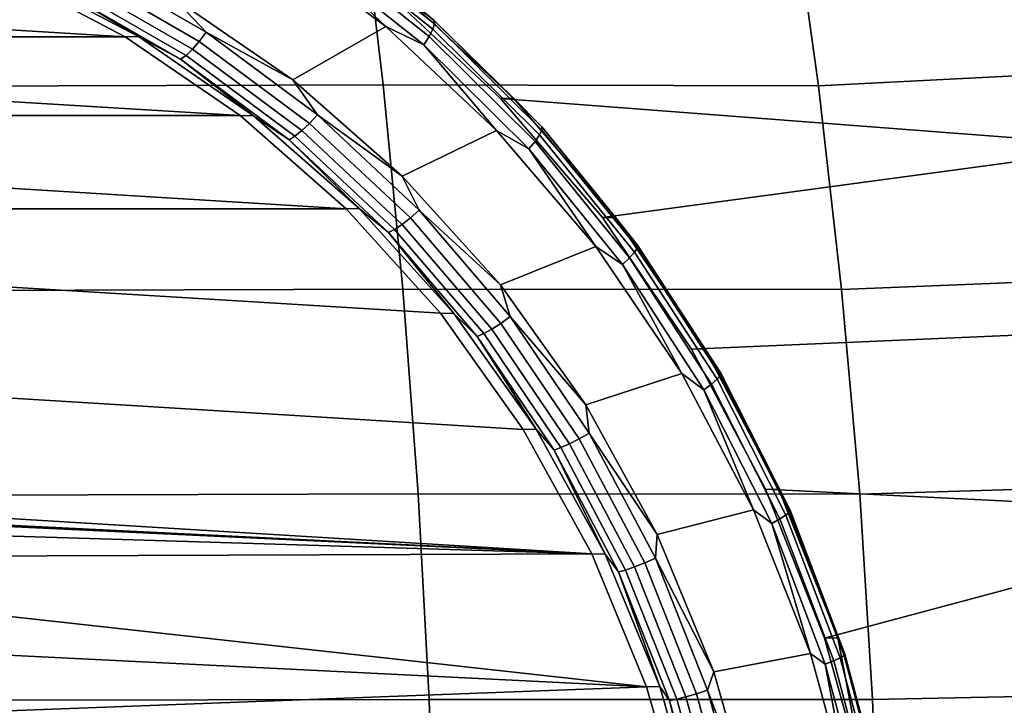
# Model space of a CAD drawing. Header units: metres. Extents: x -25 to 132, y -25 to 47.
# Tile 141 of 153: x 120.01 to 124.38, y 1.8 to 4.84. Entities that reach past the tile are written whole.
import ezdxf

# ---------------------------------------------------------------- set-up
doc = ezdxf.new("R2010")
doc.units = ezdxf.units.M
doc.layers.add('solid_12_061_031_XXX', color=7, linetype='CONTINUOUS')

msp = doc.modelspace()

# ---------------------------------------------------------------- linework, layer by layer
at = {"layer": 'solid_12_061_031_XXX'}
for points in [[(125.323326, 5.558658, 102.005211), (123.428436, 5.443998, 101.667526), (123.553513, 4.544759, 101.723648), (125.473663, 4.641892, 102.061874)], [(119.611237, 5.443544, 100.921036), (119.697411, 4.542395, 100.978638), (121.622757, 4.548489, 101.360474), (121.516792, 5.449626, 101.303139)], [(121.516792, 5.449626, 101.303139), (121.622757, 4.548489, 101.360474), (123.553513, 4.544759, 101.723648), (123.428436, 5.443998, 101.667526)], [(121.326401, 5.250185, 78.253426), (121.69326, 4.96463, 78.419716), (121.849289, 4.834535, 78.413292)], [(121.326401, 5.250185, 78.253426), (121.849289, 4.834535, 78.413292), (121.851021, 4.819287, 78.363335), (121.329781, 5.233625, 78.203972)], [(121.095894, 5.206497, 78.027946), (121.633957, 4.807037, 78.192451), (121.221992, 4.571053, 78.066498), (120.692207, 4.935638, 77.904526)], [(121.291763, 5.132964, 78.094902), (121.633957, 4.807037, 78.192451), (121.095894, 5.206497, 78.027946)], [(121.324814, 5.207279, 78.159111), (121.84343, 4.795026, 78.317665), (121.827042, 4.763409, 78.279419), (121.311844, 5.172944, 78.12191)], [(121.329781, 5.233625, 78.203972), (121.851021, 4.819287, 78.363335), (121.84343, 4.795026, 78.317665), (121.324814, 5.207279, 78.159111)], [(121.311844, 5.172944, 78.12191), (121.827042, 4.763409, 78.279419), (121.802971, 4.726595, 78.25119), (121.291763, 5.132964, 78.094902)], [(121.291763, 5.132964, 78.094902), (121.802971, 4.726595, 78.25119), (121.633957, 4.807037, 78.192451)], [(120.8069, 4.741617, 77.967636), (120.281288, 5.045385, 77.806946), (120.307175, 5.088885, 77.793938), (120.837311, 4.782498, 77.956017)], [(120.692207, 4.935638, 77.904526), (120.837311, 4.782498, 77.956017), (120.307175, 5.088885, 77.793938)], [(115.218147, 4.762359, 76.649216), (115.76651, 5.05053, 76.816864), (120.479088, 4.762359, 78.257645)], [(115.76651, 5.05053, 76.816864), (119.930733, 5.05053, 78.089996), (120.479088, 4.762359, 78.257645)], [(120.479088, 4.762359, 78.257645), (119.930733, 5.05053, 78.089996), (119.990349, 5.050189, 77.899086), (120.536934, 4.76314, 78.066193)], [(120.536934, 4.76314, 78.066193), (119.990349, 5.050189, 77.899086), (120.207062, 4.96142, 77.911423)], [(120.776505, 4.706521, 77.991631), (120.254784, 5.008039, 77.832123), (120.281288, 5.045385, 77.806946), (120.8069, 4.741617, 77.967636)], [(124.46347, 5.025564, 79.475792), (124.929276, 4.274808, 79.61821), (122.143311, 4.488934, 78.766449), (121.633606, 4.965185, 78.610619)], [(120.72393, 4.662708, 78.069443), (120.207062, 4.96142, 77.911423), (120.229469, 4.9794, 77.867767), (120.748199, 4.679605, 78.02636)], [(120.748199, 4.679605, 78.02636), (120.229469, 4.9794, 77.867767), (120.254784, 5.008039, 77.832123), (120.776505, 4.706521, 77.991631)], [(120.536934, 4.76314, 78.066193), (120.207062, 4.96142, 77.911423), (120.72393, 4.662708, 78.069443)], [(120.692207, 4.935638, 77.904526), (121.221992, 4.571053, 78.066498), (120.837311, 4.782498, 77.956017)], [(121.633606, 4.965185, 78.610619), (122.143311, 4.488934, 78.766449), (122.201027, 4.490128, 78.574959), (121.69326, 4.96463, 78.419716)], [(121.849289, 4.834535, 78.413292), (121.69326, 4.96463, 78.419716), (122.201027, 4.490128, 78.574959)], [(121.633957, 4.807037, 78.192451), (122.125824, 4.347066, 78.342827), (121.707657, 4.144615, 78.214981), (121.221992, 4.571053, 78.066498)], [(121.802971, 4.726595, 78.25119), (122.125824, 4.347066, 78.342827), (121.633957, 4.807037, 78.192451)], [(121.851021, 4.819287, 78.363335), (122.326355, 4.348447, 78.508659), (122.316376, 4.326556, 78.462265), (121.84343, 4.795026, 78.317665)], [(121.849289, 4.834535, 78.413292), (122.201027, 4.490128, 78.574959), (122.326134, 4.362205, 78.559074)], [(121.849289, 4.834535, 78.413292), (122.326134, 4.362205, 78.559074), (122.326355, 4.348447, 78.508659), (121.851021, 4.819287, 78.363335)], [(114.70871, 4.412275, 76.493462), (115.218147, 4.762359, 76.649216), (120.988533, 4.412275, 78.413399)], [(115.218147, 4.762359, 76.649216), (120.479088, 4.762359, 78.257645), (120.988533, 4.412275, 78.413399)], [(120.988533, 4.412275, 78.413399), (120.479088, 4.762359, 78.257645), (120.536934, 4.76314, 78.066193), (121.047958, 4.411677, 78.222427)], [(121.047958, 4.411677, 78.222427), (120.536934, 4.76314, 78.066193), (120.72393, 4.662708, 78.069443)], [(121.296677, 4.378221, 78.117378), (120.8069, 4.741617, 77.967636), (120.837311, 4.782498, 77.956017), (121.331314, 4.415969, 78.107048)], [(121.221992, 4.571053, 78.066498), (121.331314, 4.415969, 78.107048), (120.837311, 4.782498, 77.956017)], [(121.827042, 4.763409, 78.279419), (122.296867, 4.298028, 78.423058), (122.269173, 4.264811, 78.393723), (121.802971, 4.726595, 78.25119)], [(121.84343, 4.795026, 78.317665), (122.316376, 4.326556, 78.462265), (122.296867, 4.298028, 78.423058), (121.827042, 4.763409, 78.279419)], [(121.262657, 4.345814, 78.140266), (120.776505, 4.706521, 77.991631), (120.8069, 4.741617, 77.967636), (121.296677, 4.378221, 78.117378)], [(121.802971, 4.726595, 78.25119), (122.269173, 4.264811, 78.393723), (122.125824, 4.347066, 78.342827)], [(121.205559, 4.305359, 78.216698), (120.72393, 4.662708, 78.069443), (120.748199, 4.679605, 78.02636), (121.231575, 4.320961, 78.174141)], [(121.231575, 4.320961, 78.174141), (120.748199, 4.679605, 78.02636), (120.776505, 4.706521, 77.991631), (121.262657, 4.345814, 78.140266)], [(121.047958, 4.411677, 78.222427), (120.72393, 4.662708, 78.069443), (121.205559, 4.305359, 78.216698)], [(125.473663, 4.641892, 102.061874), (123.553513, 4.544759, 101.723648), (123.656136, 3.640961, 101.769699), (125.597038, 3.719707, 102.108376)], [(119.697411, 4.542395, 100.978638), (119.768143, 3.63777, 101.025909), (121.709709, 3.643312, 101.407532), (121.622757, 4.548489, 101.360474)], [(121.221992, 4.571053, 78.066498), (121.707657, 4.144615, 78.214981), (121.331314, 4.415969, 78.107048)], [(121.622757, 4.548489, 101.360474), (121.709709, 3.643312, 101.407532), (123.656136, 3.640961, 101.769699), (123.553513, 4.544759, 101.723648)], [(122.143311, 4.488934, 78.766449), (122.595291, 3.960144, 78.904633), (122.654793, 3.95916, 78.713692), (122.201027, 4.490128, 78.574959)], [(124.929276, 4.274808, 79.61821), (122.595291, 3.960144, 78.904633), (122.143311, 4.488934, 78.766449)], [(122.326134, 4.362205, 78.559074), (122.201027, 4.490128, 78.574959), (122.654793, 3.95916, 78.713692)], [(114.238914, 3.999739, 76.349838), (114.70871, 4.412275, 76.493462), (121.458328, 3.999739, 78.55703)], [(114.70871, 4.412275, 76.493462), (120.988533, 4.412275, 78.413399), (121.458328, 3.999739, 78.55703)], [(121.458328, 3.999739, 78.55703), (120.988533, 4.412275, 78.413399), (121.047958, 4.411677, 78.222427), (121.516502, 4.000555, 78.365677)], [(121.516502, 4.000555, 78.365677), (121.047958, 4.411677, 78.222427), (121.205559, 4.305359, 78.216698)], [(121.744469, 3.959766, 78.25428), (121.296677, 4.378221, 78.117378), (121.331314, 4.415969, 78.107048), (121.782967, 3.993906, 78.245132)], [(121.707657, 4.144615, 78.214981), (121.782967, 3.993906, 78.245132), (121.331314, 4.415969, 78.107048)], [(121.707138, 3.930456, 78.276154), (121.262657, 4.345814, 78.140266), (121.296677, 4.378221, 78.117378), (121.744469, 3.959766, 78.25428)], [(121.673515, 3.907979, 78.30925), (121.231575, 4.320961, 78.174141), (121.262657, 4.345814, 78.140266), (121.707138, 3.930456, 78.276154)], [(122.125824, 4.347066, 78.342827), (122.565277, 3.832439, 78.47718), (122.142647, 3.662117, 78.347969), (121.707657, 4.144615, 78.214981)], [(122.269173, 4.264811, 78.393723), (122.565277, 3.832439, 78.47718), (122.125824, 4.347066, 78.342827)], [(122.316376, 4.326556, 78.462265), (122.738113, 3.807361, 78.591202), (122.715828, 3.782257, 78.551147), (122.296867, 4.298028, 78.423058)], [(122.326355, 4.348447, 78.508659), (122.750229, 3.826625, 78.638252), (122.738113, 3.807361, 78.591202), (122.316376, 4.326556, 78.462265)], [(122.326134, 4.362205, 78.559074), (122.654793, 3.95916, 78.713692), (122.751343, 3.838732, 78.689079)], [(122.326134, 4.362205, 78.559074), (122.751343, 3.838732, 78.689079), (122.750229, 3.826625, 78.638252), (122.326355, 4.348447, 78.508659)], [(121.645897, 3.893868, 78.351318), (121.205559, 4.305359, 78.216698), (121.231575, 4.320961, 78.174141), (121.673515, 3.907979, 78.30925)], [(121.516502, 4.000555, 78.365677), (121.205559, 4.305359, 78.216698), (121.645897, 3.893868, 78.351318)], [(122.296867, 4.298028, 78.423058), (122.715828, 3.782257, 78.551147), (122.684891, 3.753025, 78.520821), (122.269173, 4.264811, 78.393723)], [(122.269173, 4.264811, 78.393723), (122.684891, 3.753025, 78.520821), (122.565277, 3.832439, 78.47718)], [(124.929276, 4.274808, 79.61821), (125.318138, 3.477598, 79.737091), (122.990669, 3.377209, 79.025513), (122.595291, 3.960144, 78.904633)], [(121.707657, 4.144615, 78.214981), (122.142647, 3.662117, 78.347969), (121.782967, 3.993906, 78.245132)], [(122.242996, 3.021589, 78.796928), (113.820137, 3.53605, 76.221802), (114.238914, 3.999739, 76.349838), (121.877106, 3.53605, 78.685066)], [(114.238914, 3.999739, 76.349838), (121.458328, 3.999739, 78.55703), (121.877106, 3.53605, 78.685066)], [(121.877106, 3.53605, 78.685066), (121.458328, 3.999739, 78.55703), (121.516502, 4.000555, 78.365677), (121.936241, 3.535332, 78.494003)], [(121.936241, 3.535332, 78.494003), (121.516502, 4.000555, 78.365677), (121.645897, 3.893868, 78.351318)], [(122.144638, 3.491515, 78.376625), (121.744469, 3.959766, 78.25428), (121.782967, 3.993906, 78.245132), (122.186592, 3.521618, 78.36853)], [(122.142647, 3.662117, 78.347969), (122.186592, 3.521618, 78.36853), (121.782967, 3.993906, 78.245132)], [(122.068451, 3.445851, 78.43), (121.673515, 3.907979, 78.30925), (121.707138, 3.930456, 78.276154), (122.104347, 3.465671, 78.397591)], [(122.104347, 3.465671, 78.397591), (121.707138, 3.930456, 78.276154), (121.744469, 3.959766, 78.25428), (122.144638, 3.491515, 78.376625)], [(122.595291, 3.960144, 78.904633), (122.990669, 3.377209, 79.025513), (123.048859, 3.378404, 78.834167), (122.654793, 3.95916, 78.713692)], [(122.751343, 3.838732, 78.689079), (122.654793, 3.95916, 78.713692), (123.048859, 3.378404, 78.834167)], [(122.039406, 3.433409, 78.471626), (121.645897, 3.893868, 78.351318), (121.673515, 3.907979, 78.30925), (122.068451, 3.445851, 78.43)], [(121.936241, 3.535332, 78.494003), (121.645897, 3.893868, 78.351318), (122.039406, 3.433409, 78.471626)], [(122.565277, 3.832439, 78.47718), (122.946899, 3.269475, 78.593857), (122.521172, 3.129958, 78.463699), (122.142647, 3.662117, 78.347969)], [(122.684891, 3.753025, 78.520821), (122.946899, 3.269475, 78.593857), (122.565277, 3.832439, 78.47718)], [(122.738113, 3.807361, 78.591202), (123.103699, 3.243528, 78.702972), (123.079002, 3.222142, 78.662178), (122.715828, 3.782257, 78.551147)], [(122.750229, 3.826625, 78.638252), (123.117661, 3.259939, 78.750587), (123.103699, 3.243528, 78.702972), (122.738113, 3.807361, 78.591202)], [(122.751343, 3.838732, 78.689079), (123.119942, 3.270254, 78.801773), (123.117661, 3.259939, 78.750587), (122.750229, 3.826625, 78.638252)], [(122.751343, 3.838732, 78.689079), (123.048859, 3.378404, 78.834167), (123.119942, 3.270254, 78.801773)], [(122.715828, 3.782257, 78.551147), (123.079002, 3.222142, 78.662178), (123.045258, 3.197239, 78.630997), (122.684891, 3.753025, 78.520821)], [(122.684891, 3.753025, 78.520821), (123.045258, 3.197239, 78.630997), (122.946899, 3.269475, 78.593857)], [(125.597038, 3.719707, 102.108376), (123.656136, 3.640961, 101.769699), (123.736168, 2.733594, 101.805634), (125.69326, 2.793265, 102.144653)], [(119.768143, 3.63777, 101.025909), (119.823318, 2.730443, 101.06279), (121.777534, 2.734985, 101.444244), (121.709709, 3.643312, 101.407532)], [(121.709709, 3.643312, 101.407532), (121.777534, 2.734985, 101.444244), (123.736168, 2.733594, 101.805634), (123.656136, 3.640961, 101.769699)], [(122.142647, 3.662117, 78.347969), (122.521172, 3.129958, 78.463699), (122.186592, 3.521618, 78.36853)], [(122.548485, 2.469056, 78.890327), (113.454247, 3.021589, 76.10994), (113.820137, 3.53605, 76.221802), (122.242996, 3.021589, 78.796928)], [(122.242996, 3.021589, 78.796928), (121.877106, 3.53605, 78.685066), (121.936241, 3.535332, 78.494003), (122.301491, 3.022299, 78.605675)], [(122.301491, 3.022299, 78.605675), (121.936241, 3.535332, 78.494003), (122.039406, 3.433409, 78.471626)], [(122.492157, 2.979356, 78.482872), (122.144638, 3.491515, 78.376625), (122.186592, 3.521618, 78.36853), (122.537102, 3.005043, 78.475693)], [(122.521172, 3.129958, 78.463699), (122.537102, 3.005043, 78.475693), (122.186592, 3.521618, 78.36853)], [(122.411423, 2.94039, 78.534859), (122.068451, 3.445851, 78.43), (122.104347, 3.465671, 78.397591), (122.449287, 2.957303, 78.503052)], [(122.449287, 2.957303, 78.503052), (122.104347, 3.465671, 78.397591), (122.144638, 3.491515, 78.376625), (122.492157, 2.979356, 78.482872)], [(125.318138, 3.477598, 79.737091), (125.624496, 2.641977, 79.830757), (123.319138, 2.756288, 79.125938), (122.990669, 3.377209, 79.025513)], [(122.381142, 2.929773, 78.576103), (122.039406, 3.433409, 78.471626), (122.068451, 3.445851, 78.43), (122.411423, 2.94039, 78.534859)], [(122.301491, 3.022299, 78.605675), (122.039406, 3.433409, 78.471626), (122.381142, 2.929773, 78.576103)], [(122.990669, 3.377209, 79.025513), (123.319138, 2.756288, 79.125938), (123.378258, 2.755162, 78.934875), (123.048859, 3.378404, 78.834167)], [(123.119942, 3.270254, 78.801773), (123.048859, 3.378404, 78.834167), (123.378258, 2.755162, 78.934875)], [(122.946899, 3.269475, 78.593857), (123.265778, 2.66543, 78.691345), (122.838013, 2.555429, 78.560562), (122.521172, 3.129958, 78.463699)], [(123.045258, 3.197239, 78.630997), (123.265778, 2.66543, 78.691345), (122.946899, 3.269475, 78.593857)], [(123.103699, 3.243528, 78.702972), (123.408844, 2.641668, 78.796265), (123.382133, 2.62425, 78.75486), (123.079002, 3.222142, 78.662178)], [(123.117661, 3.259939, 78.750587), (123.424355, 2.655034, 78.844353), (123.408844, 2.641668, 78.796265), (123.103699, 3.243528, 78.702972)], [(123.119942, 3.270254, 78.801773), (123.427597, 2.663434, 78.895828), (123.424355, 2.655034, 78.844353), (123.117661, 3.259939, 78.750587)], [(123.119942, 3.270254, 78.801773), (123.378258, 2.755162, 78.934875), (123.427597, 2.663434, 78.895828)], [(123.079002, 3.222142, 78.662178), (123.382133, 2.62425, 78.75486), (123.346046, 2.603968, 78.722954), (123.045258, 3.197239, 78.630997)], [(123.045258, 3.197239, 78.630997), (123.346046, 2.603968, 78.722954), (123.265778, 2.66543, 78.691345)], [(122.521172, 3.129958, 78.463699), (122.838013, 2.555429, 78.560562), (122.537102, 3.005043, 78.475693)], [(113.454247, 3.021589, 76.10994), (122.548485, 2.469056, 78.890327), (117.848618, 2.699582, 77.45343)], [(122.548485, 2.469056, 78.890327), (122.242996, 3.021589, 78.796928), (122.301491, 3.022299, 78.605675), (122.607315, 2.468395, 78.699173)], [(122.607315, 2.468395, 78.699173), (122.301491, 3.022299, 78.605675), (122.381142, 2.929773, 78.576103)], [(122.737633, 2.411745, 78.591209), (122.449287, 2.957303, 78.503052), (122.492157, 2.979356, 78.482872), (122.782654, 2.429729, 78.571686)], [(122.782654, 2.429729, 78.571686), (122.492157, 2.979356, 78.482872), (122.537102, 3.005043, 78.475693), (122.830101, 2.450678, 78.565277)], [(122.838013, 2.555429, 78.560562), (122.830101, 2.450678, 78.565277), (122.537102, 3.005043, 78.475693)], [(122.666801, 2.389294, 78.663445), (122.381142, 2.929773, 78.576103), (122.411423, 2.94039, 78.534859), (122.69812, 2.397952, 78.622505)], [(122.607315, 2.468395, 78.699173), (122.381142, 2.929773, 78.576103), (122.666801, 2.389294, 78.663445)], [(122.69812, 2.397952, 78.622505), (122.411423, 2.94039, 78.534859), (122.449287, 2.957303, 78.503052), (122.737633, 2.411745, 78.591209)], [(123.319138, 2.756288, 79.125938), (123.580215, 2.096396, 79.205757), (123.638863, 2.097272, 79.014549), (123.378258, 2.755162, 78.934875)], [(125.624496, 2.641977, 79.830757), (123.580215, 2.096396, 79.205757), (123.319138, 2.756288, 79.125938)], [(123.427597, 2.663434, 78.895828), (123.378258, 2.755162, 78.934875), (123.638863, 2.097272, 79.014549)], [(125.69326, 2.793265, 102.144653), (123.736168, 2.733594, 101.805634), (123.793472, 1.823651, 101.831375), (125.762169, 1.863726, 102.170647)], [(119.823318, 2.730443, 101.06279), (119.862854, 1.821189, 101.089218), (121.826103, 1.824397, 101.470543), (121.777534, 2.734985, 101.444244)], [(121.777534, 2.734985, 101.444244), (121.826103, 1.824397, 101.470543), (123.793472, 1.823651, 101.831375), (123.736168, 2.733594, 101.805634)], [(122.548485, 2.469056, 78.890327), (118.21608, 2.672518, 77.565773), (117.848618, 2.699582, 77.45343)], [(122.548485, 2.469056, 78.890327), (118.575951, 2.59023, 77.675797), (118.21608, 2.672518, 77.565773)], [(123.265778, 2.66543, 78.691345), (123.517868, 2.028034, 78.768417), (123.088783, 1.94661, 78.637238), (122.838013, 2.555429, 78.560562)], [(123.346046, 2.603968, 78.722954), (123.517868, 2.028034, 78.768417), (123.265778, 2.66543, 78.691345)], [(123.382133, 2.62425, 78.75486), (123.621666, 1.995591, 78.828087), (123.583733, 1.980168, 78.795624), (123.346046, 2.603968, 78.722954)], [(123.408844, 2.641668, 78.796265), (123.649971, 2.008837, 78.86998), (123.621666, 1.995591, 78.828087), (123.382133, 2.62425, 78.75486)], [(123.424355, 2.655034, 78.844353), (123.666695, 2.019001, 78.918442), (123.649971, 2.008837, 78.86998), (123.408844, 2.641668, 78.796265)], [(123.427597, 2.663434, 78.895828), (123.670708, 2.025389, 78.970154), (123.666695, 2.019001, 78.918442), (123.424355, 2.655034, 78.844353)], [(123.427597, 2.663434, 78.895828), (123.638863, 2.097272, 79.014549), (123.670708, 2.025389, 78.970154)], [(125.624496, 2.641977, 79.830757), (125.846352, 1.777645, 79.898582), (123.768669, 1.414037, 79.263374), (123.580215, 2.096396, 79.205757)], [(122.548485, 2.469056, 78.890327), (118.921234, 2.456006, 77.781364), (118.575951, 2.59023, 77.675797)], [(123.346046, 2.603968, 78.722954), (123.583733, 1.980168, 78.795624), (123.517868, 2.028034, 78.768417)], [(122.838013, 2.555429, 78.560562), (123.088783, 1.94661, 78.637238), (122.830101, 2.450678, 78.565277)], [(122.548485, 2.469056, 78.890327), (122.790833, 1.880629, 78.964417), (119.244354, 2.271033, 77.88015), (118.921234, 2.456006, 77.781364)], [(122.790833, 1.880629, 78.964417), (122.548485, 2.469056, 78.890327), (122.607315, 2.468395, 78.699173), (122.849571, 1.881111, 78.773239)], [(122.849571, 1.881111, 78.773239), (122.607315, 2.468395, 78.699173), (122.666801, 2.389294, 78.663445)], [(123.012474, 1.849548, 78.641953), (122.782654, 2.429729, 78.571686), (122.830101, 2.450678, 78.565277), (123.061905, 1.865494, 78.636139)], [(123.088783, 1.94661, 78.637238), (123.061905, 1.865494, 78.636139), (122.830101, 2.450678, 78.565277)], [(122.924927, 1.825359, 78.691849), (122.69812, 2.397952, 78.622505), (122.737633, 2.411745, 78.591209), (122.965752, 1.835858, 78.66095)], [(122.965752, 1.835858, 78.66095), (122.737633, 2.411745, 78.591209), (122.782654, 2.429729, 78.571686), (123.012474, 1.849548, 78.641953)], [(122.892792, 1.818768, 78.732536), (122.666801, 2.389294, 78.663445), (122.69812, 2.397952, 78.622505), (122.924927, 1.825359, 78.691849)], [(122.849571, 1.881111, 78.773239), (122.666801, 2.389294, 78.663445), (122.892792, 1.818768, 78.732536)], [(122.790833, 1.880629, 78.964417), (119.53949, 2.040524, 77.970383), (119.244354, 2.271033, 77.88015)], [(123.580215, 2.096396, 79.205757), (123.768669, 1.414037, 79.263374), (123.638863, 2.097272, 79.014549)], [(123.670708, 2.025389, 78.970154), (123.638863, 2.097272, 79.014549), (123.768669, 1.414037, 79.263374), (123.827377, 1.413008, 79.072182)], [(122.790833, 1.880629, 78.964417), (119.799683, 1.76785, 78.049934), (119.53949, 2.040524, 77.970383)], [(123.517868, 2.028034, 78.768417), (123.700249, 1.364537, 78.824181), (123.270386, 1.310901, 78.692757), (123.088783, 1.94661, 78.637238)], [(123.583733, 1.980168, 78.795624), (123.700249, 1.364537, 78.824181), (123.517868, 2.028034, 78.768417)], [(123.666695, 2.019001, 78.918442), (123.841858, 1.359297, 78.971992), (123.824249, 1.352454, 78.923264), (123.649971, 2.008837, 78.86998)], [(123.670708, 2.025389, 78.970154), (123.846428, 1.363597, 79.02388), (123.841858, 1.359297, 78.971992), (123.666695, 2.019001, 78.918442)], [(123.670708, 2.025389, 78.970154), (123.827377, 1.413008, 79.072182), (123.846428, 1.363597, 79.02388)], [(123.621666, 1.995591, 78.828087), (123.7948, 1.343536, 78.88102), (123.755524, 1.333152, 78.848145), (123.583733, 1.980168, 78.795624)], [(123.583733, 1.980168, 78.795624), (123.755524, 1.333152, 78.848145), (123.700249, 1.364537, 78.824181)], [(123.649971, 2.008837, 78.86998), (123.824249, 1.352454, 78.923264), (123.7948, 1.343536, 78.88102), (123.621666, 1.995591, 78.828087)], [(123.088783, 1.94661, 78.637238), (123.270386, 1.310901, 78.692757), (123.061905, 1.865494, 78.636139)], [(122.790833, 1.880629, 78.964417), (122.966415, 1.268851, 79.018097), (120.02076, 1.45973, 78.117523), (119.799683, 1.76785, 78.049934)], [(122.966415, 1.268851, 79.018097), (122.790833, 1.880629, 78.964417), (122.849571, 1.881111, 78.773239), (123.024994, 1.268387, 78.826874)], [(123.024994, 1.268387, 78.826874), (122.849571, 1.881111, 78.773239), (122.892792, 1.818768, 78.732536)], [(123.089005, 1.22981, 78.742012), (122.924927, 1.825359, 78.691849), (122.965752, 1.835858, 78.66095), (123.130775, 1.236884, 78.711403)], [(123.130775, 1.236884, 78.711403), (122.965752, 1.835858, 78.66095), (123.012474, 1.849548, 78.641953), (123.178726, 1.246107, 78.69278)], [(123.178726, 1.246107, 78.69278), (123.012474, 1.849548, 78.641953), (123.061905, 1.865494, 78.636139), (123.229584, 1.256851, 78.687408)], [(123.270386, 1.310901, 78.692757), (123.229584, 1.256851, 78.687408), (123.061905, 1.865494, 78.636139)], [(125.762169, 1.863726, 102.170647), (123.793472, 1.823651, 101.831375), (123.827888, 0.912122, 101.846855), (125.803574, 0.93225, 102.186279)], [(119.862854, 1.821189, 101.089218), (119.886642, 0.910783, 101.105125), (121.855293, 0.912439, 101.486374), (121.826103, 1.824397, 101.470543)], [(121.826103, 1.824397, 101.470543), (121.855293, 0.912439, 101.486374), (123.827888, 0.912122, 101.846855), (123.793472, 1.823651, 101.831375)], [(123.056282, 1.22537, 78.782516), (122.892792, 1.818768, 78.732536), (122.924927, 1.825359, 78.691849), (123.089005, 1.22981, 78.742012)], [(123.024994, 1.268387, 78.826874), (122.892792, 1.818768, 78.732536), (123.056282, 1.22537, 78.782516)]]:
    msp.add_3dface(points, dxfattribs=at)

doc.saveas('drawing.dxf')
